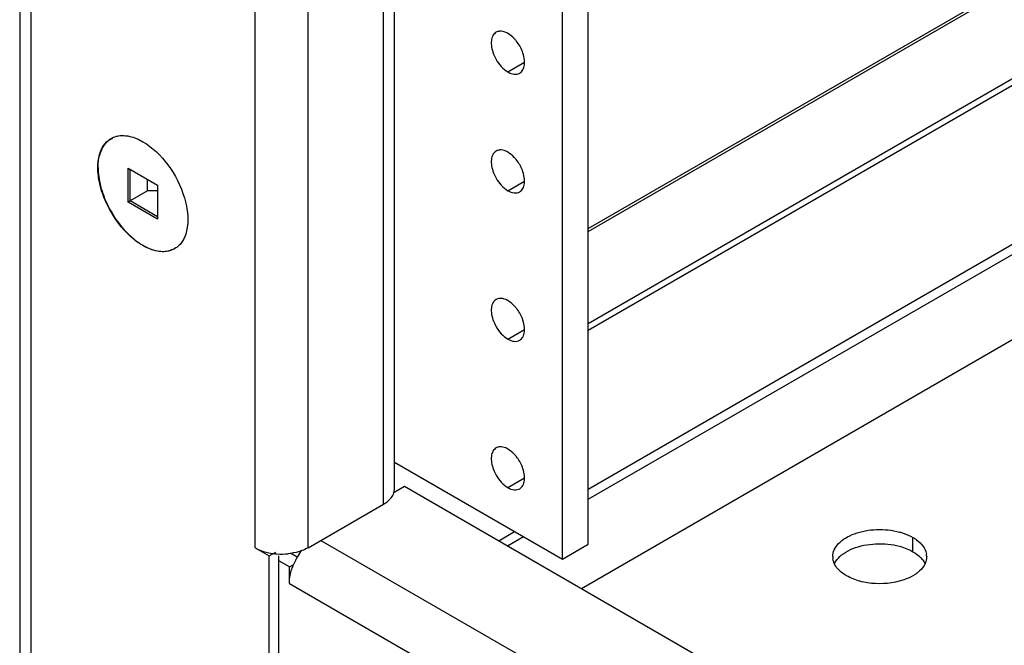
# Model space of a CAD drawing. Header units: inches. Extents: x 6 to 353, y 6 to 228.
# Tile 208 of 256: x 317.51 to 320.9, y 151.11 to 153.26. Entities that reach past the tile are written whole.
import ezdxf

# ---------------------------------------------------------------- set-up
doc = ezdxf.new("R2010")
doc.units = ezdxf.units.IN
doc.header["$LTSCALE"] = 19.946667
doc.header["$MEASUREMENT"] = 0
doc.layers.get('0').update_dxf_attribs({"linetype": 'CONTINUOUS'})
doc.layers.add('03_ALL_AXES', color=7, linetype='CONTINUOUS')

msp = doc.modelspace()

# ---------------------------------------------------------------- linework, layer by layer
at = {"color": 7, "linetype": 'Continuous'}
for p, q in [((317.5142, 203.6086), (317.5142, 150.3653)), ((317.552, 203.5894), (317.552, 150.3127)), ((318.3234, 151.4492), (318.3234, 201.5621)), ((318.7654, 151.5991), (318.7654, 201.4156)), ((318.8031, 151.6517), (318.8031, 201.3938)), ((319.3805, 151.41), (319.3805, 201.0604)), ((319.4689, 151.4611), (319.4689, 201.0094)), ((318.5058, 151.4492), (318.5058, 175.7252)), ((319.4689, 152.5466), (331.2365, 159.3406)), ((319.4689, 152.5368), (331.2372, 159.3312)), ((319.4689, 152.2203), (331.2777, 159.038)), ((319.4689, 152.1973), (331.2789, 159.0157)), ((319.4689, 151.6511), (331.2587, 158.4579)), ((319.4689, 151.6158), (331.2647, 158.426)), ((317.8871, 152.7544), (317.9882, 152.696)), ((317.8871, 152.6376), (317.8871, 152.7544)), ((317.8942, 152.6417), (317.8942, 152.7503)), ((317.9537, 152.6761), (317.9537, 152.716)), ((317.9882, 152.696), (317.9882, 152.5793)), ((317.9537, 152.6761), (317.8942, 152.6417)), ((317.9882, 152.6768), (317.9537, 152.6761)), ((317.8942, 152.6417), (317.8871, 152.6376)), ((317.9882, 152.5793), (317.8871, 152.6376)), ((317.9882, 152.5874), (317.8942, 152.6417)), ((318.8031, 151.7434), (319.3805, 151.41)), ((318.7985, 151.6382), (318.8375, 151.6607)), ((318.5058, 151.4492), (318.7654, 151.5991)), ((319.1615, 151.4736), (319.216, 151.5051)), ((318.55, 151.4747), (332.0983, 143.6528)), ((319.1921, 151.456), (319.2466, 151.4874)), ((319.3805, 151.41), (319.4689, 151.4611)), ((318.3234, 151.4492), (318.3722, 151.4211)), ((318.3722, 151.4211), (318.3951, 151.4343)), ((318.4684, 151.4165), (318.445, 151.4301)), ((318.3722, 149.8391), (318.3722, 151.4211)), ((318.4054, 149.8583), (318.4054, 151.4211)), ((318.4415, 151.3831), (318.4054, 151.4039)), ((318.4415, 151.3831), (318.4564, 151.3917)), ((318.4415, 151.3268), (318.4415, 151.3831)), ((318.4415, 151.3268), (332.0804, 143.4525))]:
    msp.add_line(p, q, dxfattribs=at)
for centre, radius, start, end in [((318.4136, 151.6385), 0.2111, 258.3848, 265.9625), ((318.4146, 151.6497), 0.2223, 265.9073, 275.9504), ((318.6598, 151.3061), 0.2212, 143.0751, 149.844), ((318.6536, 151.309), 0.2144, 152.5853, 160.5805), ((318.6603, 151.3057), 0.2219, 149.8114, 152.6328)]:
    msp.add_arc(centre, radius, start, end, dxfattribs=at)
for points, knots in [([(317.7948, 152.8177), (317.7967, 152.8219), (317.8047, 152.837), (317.8174, 152.85), (317.8283, 152.8563)], [0, 0, 0, 0, 0.266098, 1, 1, 1, 1]), ([(317.8466, 152.8638), (317.849, 152.8644), (317.8595, 152.8667), (317.8704, 152.8668), (317.8785, 152.866)], [0, 0, 0, 0, 0.240909, 1, 1, 1, 1]), ([(317.8785, 152.866), (317.8833, 152.8655), (317.904, 152.862), (317.9237, 152.8535), (317.9377, 152.8454)], [0, 0, 0, 0, 0.230689, 1, 1, 1, 1]), ([(317.783, 152.7561), (317.783, 152.7618), (317.7839, 152.7828), (317.7885, 152.8038), (317.7948, 152.8177)], [0, 0, 0, 0, 0.271607, 1, 1, 1, 1]), ([(317.9377, 152.8454), (317.9715, 152.8259), (318.0309, 152.7668), (318.0686, 152.6931), (318.0806, 152.6527)], [0, 0, 0, 0, 0.480846, 1, 1, 1, 1]), ([(317.7948, 152.681), (317.7929, 152.6874), (317.7864, 152.712), (317.783, 152.7374), (317.783, 152.7561)], [0, 0, 0, 0, 0.263933, 1, 1, 1, 1]), ([(317.8283, 152.6037), (317.8247, 152.6099), (317.8114, 152.6346), (317.8008, 152.6609), (317.7948, 152.681)], [0, 0, 0, 0, 0.254167, 1, 1, 1, 1]), ([(318.0806, 152.6527), (318.0843, 152.64), (318.0947, 152.5955), (318.0941, 152.5459), (318.0806, 152.516)], [0, 0, 0, 0, 0.286594, 1, 1, 1, 1]), ([(317.9377, 152.4882), (317.9271, 152.4943), (317.8833, 152.5251), (317.8489, 152.568), (317.8283, 152.6037)], [0, 0, 0, 0, 0.22877, 1, 1, 1, 1]), ([(317.9969, 152.4676), (317.994, 152.4679), (317.9821, 152.4696), (317.9704, 152.4731), (317.9618, 152.4765)], [0, 0, 0, 0, 0.237835, 1, 1, 1, 1]), ([(318.0471, 152.4774), (318.0435, 152.4753), (318.0278, 152.468), (318.0099, 152.4663), (317.9969, 152.4676)], [0, 0, 0, 0, 0.240585, 1, 1, 1, 1]), ([(318.7654, 151.5991), (318.7697, 151.6016), (318.7844, 151.6113), (318.797, 151.6258), (318.8009, 151.6379)], [0, 0, 0, 0, 0.283679, 1, 1, 1, 1]), ([(318.3234, 151.4492), (318.3269, 151.4472), (318.342, 151.4395), (318.3584, 151.4344), (318.3711, 151.4318)], [0, 0, 0, 0, 0.234181, 1, 1, 1, 1]), ([(318.4844, 151.4393), (318.4808, 151.4379), (318.4656, 151.4329), (318.4498, 151.4299), (318.4377, 151.4286)], [0, 0, 0, 0, 0.24053, 1, 1, 1, 1]), ([(318.444, 151.3528), (318.4444, 151.355), (318.4464, 151.3643), (318.449, 151.3735), (318.4514, 151.3802)], [0, 0, 0, 0, 0.243545, 1, 1, 1, 1]), ([(318.4415, 151.3268), (318.4415, 151.3289), (318.4417, 151.3376), (318.4428, 151.3462), (318.444, 151.3528)], [0, 0, 0, 0, 0.240054, 1, 1, 1, 1])]:
    msp.add_open_spline(points, degree=3, knots=knots, dxfattribs=at)
for points in [[(317.8283, 152.8563), (317.834, 152.8596), (317.8402, 152.8621), (317.8466, 152.8638)], [(318.0806, 152.516), (318.0784, 152.5112), (318.0759, 152.5066), (318.073, 152.5022)], [(317.9618, 152.4765), (317.9535, 152.4798), (317.9454, 152.4838), (317.9377, 152.4882)], [(318.0627, 152.4895), (318.058, 152.4848), (318.0527, 152.4807), (318.0471, 152.4774)], [(318.073, 152.5022), (318.07, 152.4976), (318.0665, 152.4933), (318.0627, 152.4895)], [(318.8009, 151.6379), (318.8023, 151.6424), (318.8031, 151.6471), (318.8031, 151.6517)], [(318.5058, 151.4492), (318.499, 151.4453), (318.4918, 151.442), (318.4844, 151.4393)]]:
    msp.add_open_spline(points, degree=3, dxfattribs=at)
at = {"layer": '03_ALL_AXES', "color": 7, "linetype": 'Continuous'}
for p, q in [((319.4459, 151.3094), (331.2684, 158.1351)), ((319.1932, 153.0851), (319.2504, 153.1182)), ((319.1932, 152.6768), (319.2504, 152.7099)), ((319.1932, 152.1665), (319.2504, 152.1996)), ((319.1932, 151.6562), (319.2504, 151.6893)), ((318.8375, 151.6607), (320.1234, 150.9183)), ((320.586, 151.4357), (320.586, 151.4847))]:
    msp.add_line(p, q, dxfattribs=at)
for centre, radius, start, end in [((319.1147, 153.1059), 0.1374, 21.222, 38.7783), ((319.1147, 152.6977), 0.1374, 21.222, 38.7783), ((318.0101, 152.5414), 0.0726, 303.2931, 303.7089), ((319.1147, 152.1874), 0.1374, 21.222, 38.7783), ((319.1147, 151.6771), 0.1374, 21.222, 38.7783), ((320.5791, 151.4188), 0.0542, 359.9719, 8.5966), ((320.3645, 151.4188), 0.0542, 179.9719, 188.5966)]:
    msp.add_arc(centre, radius, start, end, dxfattribs=at)
for points, knots in [([(319.1527, 153.2214), (319.1481, 153.2188), (319.1401, 153.21), (319.1352, 153.1915), (319.1363, 153.1696), (319.1406, 153.1545), (319.1435, 153.1468)], [0, 0, 0, 0, 0.193683, 0.42071, 0.692082, 1, 1, 1, 1]), ([(319.1932, 153.2174), (319.1908, 153.2188), (319.1819, 153.2232), (319.1717, 153.2257), (319.1645, 153.225)], [0, 0, 0, 0, 0.277751, 1, 1, 1, 1]), ([(319.2218, 153.192), (319.2196, 153.1946), (319.2112, 153.2043), (319.2013, 153.2127), (319.1932, 153.2174)], [0, 0, 0, 0, 0.26699, 1, 1, 1, 1]), ([(319.2336, 153.0811), (319.2382, 153.0837), (319.2462, 153.0925), (319.2511, 153.1109), (319.25, 153.1328), (319.2457, 153.1479), (319.2428, 153.1557)], [0, 0, 0, 0, 0.193683, 0.42071, 0.692082, 1, 1, 1, 1]), ([(319.1435, 153.1468), (319.1461, 153.1403), (319.1577, 153.1163), (319.1761, 153.0949), (319.1932, 153.0851)], [0, 0, 0, 0, 0.262919, 1, 1, 1, 1]), ([(319.1932, 153.0851), (319.1998, 153.0812), (319.2132, 153.0757), (319.2282, 153.0779), (319.2336, 153.0811)], [0, 0, 0, 0, 0.54998, 1, 1, 1, 1]), ([(317.7856, 152.7811), (317.7868, 152.7899), (317.7906, 152.8066), (317.7994, 152.8256), (317.8085, 152.8382), (317.8162, 152.8463), (317.8248, 152.853), (317.8311, 152.8565), (317.8344, 152.858)], [0, 0, 0, 0, 0.281338, 0.536659, 0.656636, 0.772864, 0.886787, 1, 1, 1, 1]), ([(319.1932, 152.8091), (319.1908, 152.8105), (319.1819, 152.815), (319.1717, 152.8174), (319.1645, 152.8168)], [0, 0, 0, 0, 0.277751, 1, 1, 1, 1]), ([(317.7839, 152.7556), (317.7839, 152.7578), (317.784, 152.7663), (317.7847, 152.7748), (317.7856, 152.7811)], [0, 0, 0, 0, 0.257388, 1, 1, 1, 1]), ([(319.1527, 152.8131), (319.1481, 152.8105), (319.1401, 152.8017), (319.1352, 152.7833), (319.1363, 152.7614), (319.1406, 152.7463), (319.1435, 152.7386)], [0, 0, 0, 0, 0.193683, 0.42071, 0.692082, 1, 1, 1, 1]), ([(319.2218, 152.7837), (319.2196, 152.7864), (319.2112, 152.796), (319.2013, 152.8044), (319.1932, 152.8091)], [0, 0, 0, 0, 0.26699, 1, 1, 1, 1]), ([(317.7839, 152.7556), (317.7839, 152.7453), (317.7855, 152.7238), (317.7921, 152.6913), (317.8026, 152.6581), (317.817, 152.6251), (317.8347, 152.5933), (317.8552, 152.5636), (317.878, 152.5367), (317.8948, 152.5207), (317.9035, 152.5135)], [0, 0, 0, 0, 0.11195, 0.231782, 0.357779, 0.487799, 0.619466, 0.750307, 0.877896, 1, 1, 1, 1]), ([(319.2336, 152.6728), (319.2382, 152.6754), (319.2462, 152.6843), (319.2511, 152.7027), (319.25, 152.7246), (319.2457, 152.7397), (319.2428, 152.7474)], [0, 0, 0, 0, 0.193683, 0.42071, 0.692082, 1, 1, 1, 1]), ([(319.1435, 152.7386), (319.1461, 152.732), (319.1577, 152.7081), (319.1761, 152.6867), (319.1932, 152.6768)], [0, 0, 0, 0, 0.262919, 1, 1, 1, 1]), ([(319.1932, 152.6768), (319.1998, 152.673), (319.2132, 152.6675), (319.2282, 152.6697), (319.2336, 152.6728)], [0, 0, 0, 0, 0.54998, 1, 1, 1, 1]), ([(317.9035, 152.5135), (317.9089, 152.5088), (317.92, 152.5003), (317.9423, 152.4859), (317.96, 152.4777), (317.9719, 152.4739)], [0, 0, 0, 0, 0.270562, 0.528139, 1, 1, 1, 1]), ([(318.0146, 152.4686), (318.0209, 152.4692), (318.0334, 152.4717), (318.0448, 152.4773), (318.05, 152.4807)], [0, 0, 0, 0, 0.508033, 1, 1, 1, 1]), ([(317.9719, 152.4739), (317.9791, 152.4717), (317.9932, 152.4685), (318.0077, 152.468), (318.0146, 152.4686)], [0, 0, 0, 0, 0.520611, 1, 1, 1, 1]), ([(319.1932, 152.2988), (319.1908, 152.3002), (319.1819, 152.3047), (319.1717, 152.3071), (319.1645, 152.3065)], [0, 0, 0, 0, 0.277751, 1, 1, 1, 1]), ([(319.1527, 152.3028), (319.1481, 152.3002), (319.1401, 152.2914), (319.1352, 152.273), (319.1363, 152.2511), (319.1406, 152.236), (319.1435, 152.2282)], [0, 0, 0, 0, 0.193683, 0.42071, 0.692082, 1, 1, 1, 1]), ([(319.2218, 152.2734), (319.2196, 152.2761), (319.2112, 152.2857), (319.2013, 152.2941), (319.1932, 152.2988)], [0, 0, 0, 0, 0.26699, 1, 1, 1, 1]), ([(319.1435, 152.2282), (319.1461, 152.2217), (319.1577, 152.1978), (319.1761, 152.1763), (319.1932, 152.1665)], [0, 0, 0, 0, 0.262919, 1, 1, 1, 1]), ([(319.2336, 152.1625), (319.2382, 152.1651), (319.2462, 152.174), (319.2511, 152.1924), (319.25, 152.2143), (319.2457, 152.2294), (319.2428, 152.2371)], [0, 0, 0, 0, 0.193683, 0.42071, 0.692082, 1, 1, 1, 1]), ([(319.1932, 152.1665), (319.1998, 152.1627), (319.2132, 152.1572), (319.2282, 152.1594), (319.2336, 152.1625)], [0, 0, 0, 0, 0.54998, 1, 1, 1, 1]), ([(319.1527, 151.7925), (319.1481, 151.7899), (319.1401, 151.7811), (319.1352, 151.7626), (319.1363, 151.7408), (319.1406, 151.7256), (319.1435, 151.7179)], [0, 0, 0, 0, 0.193683, 0.42071, 0.692082, 1, 1, 1, 1]), ([(319.1932, 151.7885), (319.1908, 151.7899), (319.1819, 151.7944), (319.1717, 151.7968), (319.1645, 151.7962)], [0, 0, 0, 0, 0.277751, 1, 1, 1, 1]), ([(319.2218, 151.7631), (319.2196, 151.7658), (319.2112, 151.7754), (319.2013, 151.7838), (319.1932, 151.7885)], [0, 0, 0, 0, 0.26699, 1, 1, 1, 1]), ([(319.1435, 151.7179), (319.1461, 151.7114), (319.1577, 151.6875), (319.1761, 151.666), (319.1932, 151.6562)], [0, 0, 0, 0, 0.262919, 1, 1, 1, 1]), ([(319.2336, 151.6522), (319.2382, 151.6548), (319.2462, 151.6636), (319.2511, 151.6821), (319.25, 151.704), (319.2457, 151.7191), (319.2428, 151.7268)], [0, 0, 0, 0, 0.193683, 0.42071, 0.692082, 1, 1, 1, 1]), ([(319.1932, 151.6562), (319.1998, 151.6524), (319.2132, 151.6468), (319.2282, 151.649), (319.2336, 151.6522)], [0, 0, 0, 0, 0.54998, 1, 1, 1, 1]), ([(320.3103, 151.4188), (320.3103, 151.4267), (320.3142, 151.4435), (320.3302, 151.4656), (320.3545, 151.4843), (320.3978, 151.5044), (320.4617, 151.5154), (320.5145, 151.5102), (320.54, 151.5033)], [0, 0, 0, 0, 0.087232, 0.184044, 0.295672, 0.422614, 0.708159, 1, 1, 1, 1]), ([(320.54, 151.5033), (320.5442, 151.5022), (320.5601, 151.4974), (320.5754, 151.4908), (320.586, 151.4847)], [0, 0, 0, 0, 0.263268, 1, 1, 1, 1]), ([(320.3792, 151.4462), (320.404, 151.4562), (320.4584, 151.4666), (320.5134, 151.4615), (320.54, 151.4543)], [0, 0, 0, 0, 0.492405, 1, 1, 1, 1]), ([(320.586, 151.4847), (320.5898, 151.4825), (320.6036, 151.4737), (320.6159, 151.4622), (320.6225, 151.4523)], [0, 0, 0, 0, 0.272371, 1, 1, 1, 1]), ([(320.3395, 151.4233), (320.3423, 151.4256), (320.3545, 151.4347), (320.3683, 151.4418), (320.3792, 151.4462)], [0, 0, 0, 0, 0.233874, 1, 1, 1, 1]), ([(320.54, 151.4543), (320.5427, 151.4536), (320.553, 151.4506), (320.5631, 151.4469), (320.5703, 151.4436)], [0, 0, 0, 0, 0.25736, 1, 1, 1, 1]), ([(320.586, 151.4357), (320.5892, 151.4339), (320.601, 151.4264), (320.6117, 151.4171), (320.6182, 151.4092)], [0, 0, 0, 0, 0.268125, 1, 1, 1, 1]), ([(320.6225, 151.4523), (320.6238, 151.4503), (320.6285, 151.4425), (320.6317, 151.4336), (320.6327, 151.4269)], [0, 0, 0, 0, 0.262095, 1, 1, 1, 1]), ([(320.3576, 151.3529), (320.3527, 151.3557), (320.3358, 151.3667), (320.3211, 151.3825), (320.3153, 151.3958)], [0, 0, 0, 0, 0.279986, 1, 1, 1, 1]), ([(320.317, 151.3963), (320.3182, 151.3988), (320.3242, 151.4089), (320.3325, 151.4175), (320.3395, 151.4233)], [0, 0, 0, 0, 0.234163, 1, 1, 1, 1]), ([(320.6266, 151.3923), (320.6254, 151.3898), (320.6193, 151.3797), (320.611, 151.371), (320.6041, 151.3653)], [0, 0, 0, 0, 0.234163, 1, 1, 1, 1]), ([(320.6182, 151.4092), (320.6192, 151.4079), (320.6231, 151.4028), (320.6264, 151.3971), (320.6283, 151.3927)], [0, 0, 0, 0, 0.259767, 1, 1, 1, 1]), ([(320.6333, 151.4188), (320.6333, 151.4165), (320.6327, 151.4074), (320.6298, 151.3984), (320.6266, 151.3923)], [0, 0, 0, 0, 0.244781, 1, 1, 1, 1]), ([(320.6041, 151.3653), (320.6013, 151.363), (320.5891, 151.3539), (320.5753, 151.3468), (320.5644, 151.3424)], [0, 0, 0, 0, 0.233874, 1, 1, 1, 1]), ([(320.5644, 151.3424), (320.5311, 151.3289), (320.475, 151.3216), (320.4048, 151.3319), (320.3719, 151.3446), (320.3576, 151.3529)], [0, 0, 0, 0, 0.508473, 0.766632, 1, 1, 1, 1])]:
    msp.add_open_spline(points, degree=3, knots=knots, dxfattribs=at)
for points in [[(319.1645, 153.225), (319.1604, 153.2247), (319.1562, 153.2235), (319.1527, 153.2214)], [(319.1645, 152.8168), (319.1604, 152.8164), (319.1562, 152.8152), (319.1527, 152.8131)], [(319.1645, 152.3065), (319.1604, 152.3061), (319.1562, 152.3049), (319.1527, 152.3028)], [(319.1645, 151.7962), (319.1604, 151.7958), (319.1562, 151.7946), (319.1527, 151.7925)], [(320.5703, 151.4436), (320.5757, 151.4413), (320.5809, 151.4386), (320.586, 151.4357)], [(320.3153, 151.3958), (320.3132, 151.4006), (320.3117, 151.4056), (320.3109, 151.4107)]]:
    msp.add_open_spline(points, degree=3, dxfattribs=at)

doc.saveas('drawing.dxf')
